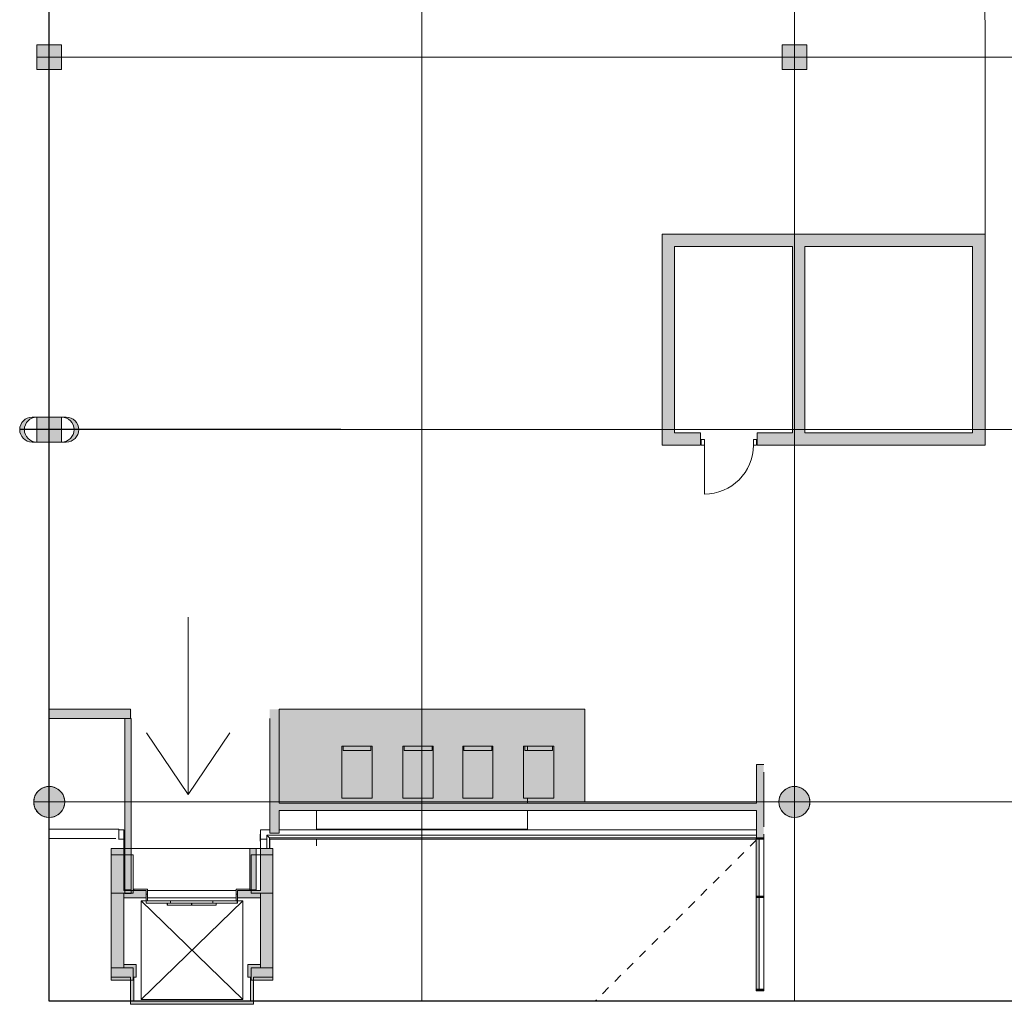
# Model space of a CAD drawing. Header units: millimetres. Extents: x 1110081 to 1268996, y -753649 to 3502.
# Tile 167 of 211: x 1160204 to 1176058, y -702026 to -686161. Entities that reach past the tile are written whole.
import ezdxf

# ---------------------------------------------------------------- set-up
doc = ezdxf.new("R2010")
doc.units = ezdxf.units.MM
doc.linetypes.add('Overhead', pattern=[280, 140, -140])
for name, color, linetype, lineweight in [('A2-DOR', 1, 'Continuous', 9), ('A2-V', 3, 'Continuous', 13), ('A222', 4, 'Continuous', 13), ('A223', 4, 'Continuous', 13), ('A2312', 1, 'Continuous', 5), ('A24', 1, 'Continuous', 13), ('A254', 6, 'Continuous', 5), ('A272', 1, 'Continuous', 9), ('A281-1', 1, 'Continuous', 5), ('A822Custom 1Custom 2Custom 3Floor Plan00_Shared Levels and Grids', 1, 'Continuous', 5), ('A852-OVER', 8, 'Overhead', 5), ('A852-TYNN', 4, 'Continuous', 5), ('A852-UNDER', 5, 'Continuous', 9), ('A856', 6, 'Continuous', 5), ('A862', 4, 'Continuous', 5), ('A882', 5, 'Continuous', 5), ('Existing F_b', 7, 'Continuous', 9)]:
    doc.layers.add(name, color=color, linetype=linetype, lineweight=lineweight)
doc.layers.add('A200-15 - Retail', color=7, linetype='Continuous', true_color=0x789dda)

# ---------------------------------------------------------------- blocks, each defined once
blk = doc.blocks.new('NSW Søyle - Betong rund - ø500 mm-263781-H02-Nivå F-3_5 m_1_ Ny Plan 2 PV200')
at = {"layer": 'A852-UNDER'}
for start, end in [(0, 180), (180, 0)]:
    blk.add_arc((0, 0), 250, start, end, dxfattribs=at)
blk = doc.blocks.new('NSW Søyle - Betong rektangulær - 400 x 400 mm-263782-H02-Nivå F-3_5 m_1_ Ny Plan 2 PV200')
at = {"layer": 'A852-UNDER'}
for p, q in [((-100, 100), (300, 100)), ((-100, -300), (-100, 100)), ((300, 100), (300, -300)), ((300, -300), (-100, -300))]:
    blk.add_line(p, q, dxfattribs=at)
blk = doc.blocks.new('NSW Søyle - Betong rund - ø500 mm-12672738-H02-Nivå F-3_5 m_1_ Ny Plan 2 PV200')
at = {"layer": 'A852-UNDER'}
for start, end in [(360, 180), (180, 360)]:
    blk.add_arc((0, 0), 250, start, end, dxfattribs=at)
blk = doc.blocks.new('NSW Søyle - Betong rektangulær - 400 x 400 mm-12672739-H02-Nivå F-3_5 m_1_ Ny Plan 2 PV200')
at = {"layer": 'A852-UNDER'}
for p, q in [((300, 100), (-100, 100)), ((-100, 100), (-100, -300)), ((300, -300), (300, 100)), ((-100, -300), (300, -300))]:
    blk.add_line(p, q, dxfattribs=at)
blk = doc.blocks.new('Railing - Railing-867513-H02-Nivå F-3_5 m_1_ Ny Plan 2 PV200')
at = {"layer": 'A281-1'}
for p, q in [((1164184, -699301), (1164184, -699516)), ((1172066, -699301), (1164184, -699301)), ((1164224, -699516), (1164224, -699341)), ((1164224, -699341), (1172063, -699341))]:
    blk.add_line(p, q, dxfattribs=at)
blk.add_open_spline([(1164224, -699341), (1164224, -699341), (1164223, -699341), (1164222, -699340), (1164221, -699339), (1164220, -699338), (1164219, -699336), (1164217, -699335), (1164216, -699334), (1164214, -699332), (1164212, -699330), (1164211, -699329), (1164210, -699328), (1164209, -699327), (1164208, -699325), (1164206, -699324), (1164205, -699323), (1164204, -699321), (1164202, -699320), (1164201, -699319), (1164200, -699317), (1164198, -699316), (1164197, -699315), (1164196, -699314), (1164195, -699313), (1164194, -699311), (1164192, -699310), (1164191, -699309), (1164190, -699308), (1164189, -699306), (1164187, -699305), (1164186, -699304), (1164185, -699303), (1164184, -699302), (1164184, -699301), (1164184, -699301)], degree=3, knots=[0, 0, 0, 0, 0.083333, 0.125, 0.166667, 0.208333, 0.229167, 0.25, 0.291667, 0.333333, 0.354167, 0.375, 0.395833, 0.416667, 0.4375, 0.458333, 0.479167, 0.5, 0.520833, 0.541667, 0.5625, 0.583333, 0.604167, 0.625, 0.645833, 0.666667, 0.6875, 0.708333, 0.75, 0.770833, 0.791667, 0.833333, 0.875, 0.916667, 1, 1, 1, 1], dxfattribs=at)
blk = doc.blocks.new('System Panel - Flesland int curt wall solid-11814638-H02-Nivå F-3_5 m_1_ Ny Plan 2 PV200')
at = {"layer": 'A2312'}
blk.add_hatch(color=256, dxfattribs=at).paths.add_polyline_path([(458, -13), (-458, -13), (-458, -63), (458, -63)])
for p, q in [((458, -13), (-458, -13)), ((-458, -13), (-458, -63)), ((-458, -63), (458, -63)), ((458, -63), (458, -13))]:
    blk.add_line(p, q, dxfattribs=at)
blk = doc.blocks.new('System Panel - Flesland int curt wall solid-544944-H02-Nivå F-3_5 m_1_ Ny Plan 2 PV200')
at = {"layer": 'A2312'}
blk.add_hatch(color=256, dxfattribs=at).paths.add_polyline_path([(737, -12), (-738, -12), (-738, -62), (737, -62)])
for p, q in [((737, -12), (-738, -12)), ((-738, -12), (-738, -62)), ((-738, -62), (737, -62)), ((737, -62), (737, -12))]:
    blk.add_line(p, q, dxfattribs=at)
blk = doc.blocks.new('Rectangular Mullion - Flesland Int 25x125-544949-H02-Nivå F-3_5 m_1_ Ny Plan 2 PV200')
at = {"layer": 'A2312'}
blk.add_hatch(color=256, dxfattribs=at).paths.add_polyline_path([(-25, -63), (0, -63), (0, 62), (-25, 62), (-25, -4)])
for p, q in [((0, 62), (-25, 62)), ((-25, 62), (-25, -63)), ((0, -63), (0, 62)), ((-25, -63), (0, -63))]:
    blk.add_line(p, q, dxfattribs=at)
blk = doc.blocks.new('Rectangular Mullion - Flesland Int 25x125-11814635-H02-Nivå F-3_5 m_1_ Ny Plan 2 PV200')
at = {"layer": 'A2312'}
blk.add_line((1172188, -699366), (1172188, -700281), dxfattribs=at)
blk = doc.blocks.new('Rectangular Mullion - Flesland Int 25x125-532050-H02-Nivå F-3_5 m_1_ Ny Plan 2 PV200')
at = {"layer": 'A2312'}
blk.add_line((1172188, -700306), (1172188, -701781), dxfattribs=at)
blk = doc.blocks.new('Rectangular Mullion - Flesland Int 25x125-544918-H02-Nivå F-3_5 m_1_ Ny Plan 2 PV200')
at = {"layer": 'A2312'}
blk.add_hatch(color=256, dxfattribs=at).paths.add_polyline_path([(13, -63), (-13, -63), (-13, 62), (13, 62)])
for p, q in [((-13, 62), (13, 62)), ((-13, -63), (-13, 62)), ((13, 62), (13, -63)), ((13, -63), (-13, -63))]:
    blk.add_line(p, q, dxfattribs=at)
blk = doc.blocks.new('A279 - minibank_836x1500x486 - A279 - minibank-11598458-H02-Nivå F-3_5 m_1_ Ny Plan 2 PV200')
at = {"layer": 'A272'}
for p, q in [((-244, -310.5), (-244, 525.5)), ((-244, 525.5), (244, 525.5)), ((244, 525.5), (-244, 525.5)), ((-244, 525.5), (-244, -310.5)), ((-244, -310.5), (-244, 525.5)), ((-244, 525.5), (244, 525.5)), ((244, 525.5), (244, -310.5)), ((244, -310.5), (244, 525.5)), ((244, 525.5), (244, -310.5)), ((244, -310.5), (-244, -310.5)), ((-244, -310.5), (244, -310.5)), ((-224, -310.5), (-244, -310.5)), ((-224, -242.5), (224, -242.5)), ((-224, -310.5), (-224, -242.5)), ((224, -242.5), (-224, -242.5)), ((-224, -242.5), (-224, -310.5)), ((224, -310.5), (-224, -310.5)), ((224, -310.5), (-224, -310.5)), ((-224, -310.5), (224, -310.5)), ((224, -242.5), (224, -310.5)), ((224, -310.5), (224, -242.5)), ((244, -310.5), (224, -310.5))]:
    blk.add_line(p, q, dxfattribs=at)
blk = doc.blocks.new('Columns T13 - Columns T2-11666038-H02-Nivå F-3_5 m_1_ Ny Plan 2 PV200')
at = {"layer": 'A222'}
h = blk.add_hatch(color=256, dxfattribs=at)
h.paths.add_polyline_path([(1184479, -697966), (1184431, -697960), (1184386, -697943), (1184346, -697916), (1184311, -697873), (1184292, -697837), (1184280, -697790), (1184280, -697742), (1184292, -697695), (1184314, -697652), (1184346, -697616), (1184386, -697589), (1184431, -697572), (1184465, -697566), (1184386, -697568), (1184356, -697572), (1184311, -697589), (1184271, -697616), (1184239, -697652), (1184217, -697695), (1184205, -697742), (1184205, -697790), (1184217, -697837), (1184239, -697879), (1184271, -697916), (1184314, -697944), (1184356, -697960), (1184404, -697966), (1184465, -697966)])
h.paths.add_polyline_path([(1184926, -697966), (1184972, -697964), (1185001, -697960), (1185047, -697943), (1185086, -697916), (1185118, -697879), (1185141, -697837), (1185152, -697790), (1185152, -697742), (1185141, -697695), (1185118, -697652), (1185086, -697616), (1185043, -697588), (1185001, -697572), (1184954, -697566), (1184879, -697566), (1184926, -697572), (1184972, -697589), (1185011, -697616), (1185047, -697659), (1185066, -697695), (1185077, -697742), (1185077, -697790), (1185066, -697837), (1185043, -697879), (1185011, -697916), (1184972, -697943), (1184926, -697960), (1184879, -697966)])
for p, q in [((1184479, -697566), (1184404, -697566)), ((1184954, -697566), (1184879, -697566)), ((1184404, -697966), (1184479, -697966)), ((1184879, -697966), (1184954, -697966))]:
    blk.add_line(p, q, dxfattribs=at)
for centre, start, end in [((1184404, -697766), 90, 270), ((1184479, -697766), 90, 270), ((1184879, -697766), 270, 90), ((1184954, -697766), 270, 90)]:
    blk.add_arc(centre, 200, start, end, dxfattribs=at)
blk = doc.blocks.new('NSW Innvendig slagdør_ enkel - 9M x 21M-V187-H02-Nivå F-3_5 m_1_ Ny Plan 2 PV200')
at = {"layer": 'A2-DOR'}
for p, q in [((-270, -7), (-320, -7)), ((-320, -7), (-320, -100)), ((-320, -100), (-270, -100)), ((-270, -100), (-270, -7)), ((-270, -100), (-270, -890)), ((570, -7), (520, -7)), ((520, -7), (520, -100)), ((520, -100), (570, -100)), ((570, -100), (570, -7))]:
    blk.add_line(p, q, dxfattribs=at)
blk.add_arc((-270, -100), 790, 270, 360, dxfattribs=at)
blk = doc.blocks.new('ID Heisdør - A234 ID-H 15x20-12812567-H02-Nivå F-3_5 m_1_ Ny Plan 2 PV200')
at = {"layer": 'A2-DOR'}
for p, q in [((-715, 80), (-935, 80)), ((-935, 80), (-935, 60)), ((-735, 0), (-715, 0)), ((-715, 0), (-735, 0)), ((-715, 0), (-715, 80)), ((-715, -110), (-715, 0)), ((715, 80), (715, 0)), ((935, 80), (715, 80)), ((715, 0), (735, 0)), ((735, 0), (715, 0)), ((715, 0), (715, -110)), ((935, 60), (935, 80)), ((-735, -60), (-735, -110)), ((-343, -110), (-735, -110)), ((-735, -110), (-735, -145)), ((-735, -110), (-715, -110)), ((-735, -145), (-343, -145)), ((-1, -145), (-393, -145)), ((-393, -145), (-393, -180)), ((-343, -145), (-343, -110)), ((-1, -180), (-1, -145)), ((392, -145), (1, -145)), ((1, -145), (1, -180)), ((735, -110), (342, -110)), ((342, -110), (342, -145)), ((342, -145), (735, -145)), ((392, -180), (392, -145)), ((715, -110), (735, -110)), ((735, -110), (735, -60)), ((735, -145), (735, -110)), ((-393, -180), (-1, -180)), ((1, -180), (392, -180))]:
    blk.add_line(p, q, dxfattribs=at)
blk = doc.blocks.new('br001-h02-a-200-2-0001_Z02_dwg_Railing - Railing-867513-H02-Nivå F-3_5m-1920952-MA-20-0001 GA Level 02 -Rearrange - option 3D')
at = {"layer": 'A281-1', "color": 7, "flags": 128}
for points in [[(1172066, -699301), (1164184, -699301), (1164184, -699516)], [(1164224, -699516), (1164224, -699341), (1172063, -699341)]]:
    blk.add_lwpolyline(points, dxfattribs=at)
at = {"layer": 'A281-1', "color": 7}
blk.add_open_spline([(1164224, -699341), (1164224, -699341), (1164223, -699341), (1164222, -699340), (1164221, -699339), (1164220, -699338), (1164219, -699336), (1164217, -699335), (1164216, -699334), (1164214, -699332), (1164212, -699330), (1164211, -699329), (1164210, -699328), (1164209, -699327), (1164208, -699325), (1164206, -699324), (1164205, -699323), (1164204, -699321), (1164202, -699320), (1164201, -699319), (1164200, -699317), (1164198, -699316), (1164197, -699315), (1164196, -699314), (1164195, -699313), (1164194, -699311), (1164192, -699310), (1164191, -699309), (1164190, -699308), (1164189, -699306), (1164187, -699305), (1164186, -699304), (1164185, -699303), (1164184, -699302), (1164184, -699301), (1164184, -699301)], degree=3, knots=[0, 0, 0, 0, 0.083333, 0.125, 0.166667, 0.208333, 0.229167, 0.25, 0.291667, 0.333333, 0.354167, 0.375, 0.395833, 0.416667, 0.4375, 0.458333, 0.479167, 0.5, 0.520833, 0.541667, 0.5625, 0.583333, 0.604167, 0.625, 0.645833, 0.666667, 0.6875, 0.708333, 0.75, 0.770833, 0.791667, 0.833333, 0.875, 0.916667, 1, 1, 1, 1], dxfattribs=at)
blk = doc.blocks.new('br001-h02-a-200-2-0001_Z02_dwg_System Panel - Flesland int curt wall solid-11814638-H02-Nivå F-3_5m-1920953-MA-20-0001 GA Level 02 -Rearrange - option 3D')
at = {"layer": 'A2312'}
blk.add_hatch(color=7, dxfattribs=at).paths.add_polyline_path([(458, -63), (458, -13), (-458, -13), (-458, -63), (7, -63)])
at = {"layer": 'A2312', "color": 7, "flags": 128}
blk.add_lwpolyline([(-458, -63), (458, -63), (458, -13), (-458, -13)], close=True, dxfattribs=at)
blk = doc.blocks.new('br001-h02-a-200-2-0001_Z02_dwg_System Panel - Flesland int curt wall solid-544944-H02-Nivå F-3_5m-1920954-MA-20-0001 GA Level 02 -Rearrange - option 3D')
at = {"layer": 'A2312'}
blk.add_hatch(color=7, dxfattribs=at).paths.add_polyline_path([(737, -12), (-738, -12), (-738, -62), (737, -62)])
at = {"layer": 'A2312', "color": 7, "flags": 128}
blk.add_lwpolyline([(-738, -62), (737, -62), (737, -12), (-738, -12)], close=True, dxfattribs=at)
blk = doc.blocks.new('br001-h02-a-200-2-0001_Z02_dwg_Rectangular Mullion - Flesland Int 25x125-544949-H02-Nivå F-3_5m-1920958-MA-20-0001 GA Level 02 -Rearrange - option 3D')
at = {"layer": 'A2312'}
blk.add_hatch(color=7, dxfattribs=at).paths.add_polyline_path([(-25, -57), (0, -57), (0, 62), (-25, 62), (-25, 12)])
at = {"layer": 'A2312', "color": 7, "flags": 128}
blk.add_lwpolyline([(0, 62), (-25, 62), (-25, -63), (0, -63)], close=True, dxfattribs=at)
blk = doc.blocks.new('br001-h02-a-200-2-0001_Z02_dwg_Rectangular Mullion - Flesland Int 25x125-11814635-H02-Nivå F-3_5m-1920959-MA-20-0001 GA Level 02 -Rearrange - option 3D')
at = {"layer": 'A2312', "color": 7}
blk.add_line((1172188, -699366), (1172188, -700281), dxfattribs=at)
blk = doc.blocks.new('br001-h02-a-200-2-0001_Z02_dwg_Rectangular Mullion - Flesland Int 25x125-532050-H02-Nivå F-3_5m-1920960-MA-20-0001 GA Level 02 -Rearrange - option 3D')
at = {"layer": 'A2312', "color": 7}
blk.add_line((1172188, -700306), (1172188, -701781), dxfattribs=at)
blk = doc.blocks.new('br001-h02-a-200-2-0001_Z02_dwg_Rectangular Mullion - Flesland Int 25x125-544918-H02-Nivå F-3_5m-1920967-MA-20-0001 GA Level 02 -Rearrange - option 3D')
at = {"layer": 'A2312'}
blk.add_hatch(color=7, dxfattribs=at).paths.add_polyline_path([(12, -57), (-13, -57), (-13, 62), (12, 62), (12, 12)])
at = {"layer": 'A2312', "color": 7, "flags": 128}
blk.add_lwpolyline([(-13, 62), (12, 62), (12, -63), (-13, -63)], close=True, dxfattribs=at)
blk = doc.blocks.new('br001-h02-a-200-2-0001_Z02_dwg_A279 - minibank_836x1500x486 - A279 - minibank-11598458-H02-Nivå F-3_5m-1921355-MA-20-0001 GA Level 02 -Rearrange - option 3D')
at = {"layer": 'A272', "color": 7, "flags": 128}
for points in [[(244, 525.5), (244, -310.5), (-244, -310.5), (-244, 525.5)], [(224, -310.5), (-224, -310.5), (224, -310.5), (-224, -310.5), (-244, -310.5), (244, -310.5), (244, 525.5), (-244, 525.5), (-244, -310.5), (-244, 525.5), (244, 525.5), (244, -310.5)], [(224, -242.5), (-224, -242.5), (-224, -310.5), (-224, -242.5), (224, -242.5), (224, -310.5)]]:
    blk.add_lwpolyline(points, close=True, dxfattribs=at)
blk = doc.blocks.new('br001-h02-a-200-2-0001_Z02_dwg_Columns T13 - Columns T2-11666038-H02-Nivå F-3_5m-1921439-MA-20-0001 GA Level 02 -Rearrange - option 3D')
at = {"layer": 'A222'}
h = blk.add_hatch(color=7, dxfattribs=at)
h.paths.add_polyline_path([(1184954, -697966), (1185001, -697960), (1185047, -697943), (1185087, -697915), (1185118, -697879), (1185141, -697837), (1185152, -697790), (1185152, -697766), (1185077, -697766), (1185077, -697790), (1185066, -697837), (1185043, -697879), (1185011, -697916), (1184972, -697943), (1184926, -697960), (1184879, -697966), (1184926, -697966)])
h.paths.add_polyline_path([(1184479, -697966), (1184431, -697960), (1184386, -697943), (1184346, -697916), (1184311, -697873), (1184292, -697837), (1184280, -697790), (1184280, -697742), (1184292, -697695), (1184314, -697652), (1184346, -697616), (1184386, -697589), (1184431, -697572), (1184479, -697566), (1184386, -697568), (1184356, -697572), (1184304, -697593), (1184271, -697616), (1184239, -697652), (1184217, -697695), (1184205, -697742), (1184205, -697790), (1184217, -697837), (1184239, -697879), (1184271, -697916), (1184314, -697944), (1184356, -697960), (1184404, -697966), (1184478, -697966)])
at = {"layer": 'A222', "color": 7}
for p, q in [((1184479, -697566), (1184404, -697566)), ((1184954, -697566), (1184879, -697566)), ((1184404, -697966), (1184479, -697966)), ((1184879, -697966), (1184954, -697966))]:
    blk.add_line(p, q, dxfattribs=at)
for centre, start, end in [((1184404, -697766), 90, 270), ((1184479, -697766), 90, 270), ((1184879, -697766), 270, 90), ((1184954, -697766), 270, 90)]:
    blk.add_arc(centre, 200, start, end, dxfattribs=at)
blk = doc.blocks.new('br001-h02-a-200-2-0001_Z02_dwg_ID Heisdør - A234 ID-H 15x20-12812567-H02-Nivå F-3_5m-1921833-MA-20-0001 GA Level 02 -Rearrange - option 3D')
at = {"layer": 'A2-DOR', "color": 7, "flags": 128}
for points in [[(-735, -60), (-735, -110), (-715, -110), (-715, 0), (-735, 0), (-715, 0), (-715, 80), (-935, 80), (-935, 60)], [(935, 60), (935, 80), (715, 80), (715, 0), (735, 0), (715, 0), (715, -110), (735, -110), (735, -60)]]:
    blk.add_lwpolyline(points, dxfattribs=at)
for points in [[(-343, -110), (-735, -110), (-735, -145), (-343, -145)], [(-1, -180), (-1, -145), (-393, -145), (-393, -180)], [(1, -180), (392, -180), (392, -145), (1, -145)], [(342, -145), (735, -145), (735, -110), (342, -110)]]:
    blk.add_lwpolyline(points, close=True, dxfattribs=at)

msp = doc.modelspace()

# ---------------------------------------------------------------- hatches: boundary and pattern name
at = {"layer": 'A2-V'}
for points in [[(1164279, -701436), (1164279, -701436), (1164279, -701386), (1164079, -701386), (1164079, -701436)], [(1161679, -701636), (1162029, -701636), (1162029, -701586), (1161679, -701586)], [(1163929, -701636), (1164279, -701636), (1164279, -701586), (1163929, -701586)]]:
    msp.add_hatch(color=7, dxfattribs=at).paths.add_polyline_path(points)
at = {"layer": 'A200-15 - Retail'}
msp.add_hatch(color=256, dxfattribs=at).paths.add_polyline_path([(1164381, -697271), (1169305, -697271), (1169305, -698766), (1164381, -698766)])
at = {"layer": 'A222'}
for points in [[(1160479, -686966), (1160879, -686966), (1160879, -686566), (1160479, -686566)], [(1172479, -686966), (1172879, -686966), (1172879, -686566), (1172479, -686566), (1172479, -686766)], [(1160479, -692966), (1160879, -692966), (1160879, -692766), (1160879, -692566), (1160679, -692566), (1160479, -692566), (1160479, -692593)], [(1160679, -699016), (1160718, -699013), (1160756, -699003), (1160797, -698986), (1160826, -698968), (1160855, -698942), (1160881, -698913), (1160901, -698879), (1160916, -698843), (1160926, -698805), (1160929, -698766), (1160925, -698725), (1160916, -698688), (1160901, -698652), (1160881, -698619), (1160855, -698589), (1160826, -698563), (1160792, -698543), (1160756, -698528), (1160718, -698519), (1160679, -698516), (1160640, -698519), (1160601, -698528), (1160565, -698543), (1160532, -698563), (1160502, -698589), (1160476, -698619), (1160456, -698652), (1160441, -698688), (1160432, -698727), (1160429, -698766), (1160432, -698805), (1160441, -698843), (1160456, -698879), (1160476, -698913), (1160502, -698942), (1160532, -698968), (1160565, -698988), (1160601, -699003), (1160640, -699013)]]:
    msp.add_hatch(color=7, dxfattribs=at).paths.add_polyline_path(points)
at = {"layer": 'A222', "true_color": 0x000000}
h = msp.add_hatch(color=18, dxfattribs=at)
h.dxf.hatch_style = 1
edge = h.paths.add_edge_path()
edge.add_arc((1172679, -698766), 250, 0, 360)
at = {"layer": 'A24'}
for color, points in [(256, [(1170749, -693016), (1170749, -689616), (1170549, -689616), (1170549, -693016)]), (256, [(1172649, -689816), (1175749, -689816), (1175749, -689616), (1170749, -689616), (1170749, -689816)]), (256, [(1172849, -692816), (1172849, -689816), (1172649, -689816), (1172649, -692816)]), (256, [(1175549, -693016), (1175749, -693016), (1175749, -689816), (1175549, -689816), (1175549, -692916)]), (256, [(1160679, -697271), (1160679, -697421), (1161899, -697421), (1161899, -699516), (1161999, -699516), (1161999, -697421), (1161999, -697271)]), (256, [(1164381, -699266), (1164381, -697271), (1164231, -697271), (1164231, -699266)]), (256, [(1172066, -699341), (1172186, -699341), (1172186, -698163), (1172066, -698163), (1172066, -699286)]), (256, [(1171622, -698903), (1172066, -698903), (1172066, -698783), (1164381, -698783), (1164381, -698903), (1169594, -698903)]), (7, [(1172182, -699341), (1172182, -698783), (1172066, -698783), (1172066, -698903), (1172063, -698903), (1172066, -699341)]), (256, [(1161879, -701386), (1161879, -699516), (1161679, -699516), (1161679, -701386)]), (7, [(1161679, -701386), (1161879, -701386), (1161879, -699516), (1161679, -699516), (1161679, -701386)]), (256, [(1161899, -700179), (1161999, -700179), (1161999, -699516), (1161899, -699516), (1161899, -700126)]), (256, [(1164011, -700179), (1164011, -699516), (1163911, -699516), (1163911, -700179)]), (256, [(1164079, -701386), (1164279, -701386), (1164279, -699516), (1164079, -699516), (1164079, -701015)]), (7, [(1164079, -701386), (1164279, -701386), (1164279, -699516), (1164079, -699516), (1164079, -700551)]), (256, [(1162079, -701586), (1162079, -701386), (1161679, -701386), (1161679, -701586), (1162039, -701586)]), (7, [(1161879, -701586), (1162079, -701586), (1162079, -701386), (1161879, -701386), (1161879, -701436), (1161679, -701436), (1161679, -701586), (1161879, -701586)]), (256, [(1163879, -701586), (1164279, -701586), (1164279, -701386), (1163879, -701386)]), (7, [(1163879, -701586), (1164279, -701586), (1164279, -701436), (1164079, -701436), (1164079, -701386), (1163879, -701386), (1163879, -701436)]), (256, [(1162039, -702026), (1162039, -701586), (1161989, -701586), (1161989, -702026)]), (7, [(1162012, -702026), (1162039, -702026), (1162039, -701586), (1162029, -701586), (1162029, -701636), (1161989, -701636), (1161989, -702026)]), (256, [(1163969, -701976), (1163969, -701586), (1163919, -701586), (1163919, -701976)]), (7, [(1163969, -701976), (1163969, -701636), (1163929, -701636), (1163929, -701586), (1163919, -701586), (1163919, -701976), (1163929, -701976)]), (256, [(1162039, -702026), (1163969, -702026), (1163969, -701976), (1162039, -701976)]), (7, [(1163919, -702026), (1163969, -702026), (1163969, -701976), (1162039, -701976), (1162039, -702026)])]:
    msp.add_hatch(color=color, dxfattribs=at).paths.add_polyline_path(points)
h = msp.add_hatch(color=256, dxfattribs=at)
h.paths.add_polyline_path([(1172079, -693016), (1175549, -693016), (1175549, -692816), (1172079, -692816), (1172079, -692916)])
h.paths.add_polyline_path([(1171169, -693016), (1171169, -692816), (1170749, -692816), (1170749, -693016)])
h = msp.add_hatch(color=256, dxfattribs=at)
h.paths.add_polyline_path([(1164079, -700311), (1164079, -700191), (1163709, -700191), (1163709, -700311), (1164015, -700311)])
h.paths.add_polyline_path([(1161879, -700311), (1162239, -700311), (1162239, -700191), (1161879, -700191)])
h = msp.add_hatch(color=7, dxfattribs=at)
h.paths.add_polyline_path([(1164079, -700311), (1164079, -700236), (1164011, -700236), (1164011, -700241), (1163911, -700241), (1163911, -700191), (1163709, -700191), (1163709, -700311), (1164011, -700311)])
h.paths.add_polyline_path([(1162239, -700311), (1162239, -700191), (1162029, -700191), (1162029, -700236), (1161999, -700236), (1161999, -700241), (1161899, -700241), (1161899, -700236), (1161879, -700236), (1161879, -700311), (1162079, -700311)])

# ---------------------------------------------------------------- linework, layer by layer
for p, q in [((1160679, -701976), (1160679, -660366)), ((1211966, -701976), (1160679, -701976))]:
    msp.add_line(p, q)
at = {"layer": 'A2-V', "color": 7, "flags": 128}
for points in [[(1161679, -699616), (1162029, -699616), (1162029, -700236), (1161679, -700236), (1161679, -701436), (1161879, -701436), (1161879, -700236), (1161679, -700236), (1161679, -699616)], [(1163929, -699616), (1163929, -700236), (1164279, -700236), (1164279, -699616), (1163929, -699616)], [(1164079, -700236), (1164079, -701436), (1164279, -701436), (1164279, -700236), (1164079, -700236)], [(1161679, -701636), (1162029, -701636), (1162029, -701436), (1161679, -701436), (1161679, -701636)], [(1164279, -701436), (1163929, -701436), (1163929, -701636), (1164279, -701636), (1164279, -701436)]]:
    msp.add_lwpolyline(points, dxfattribs=at)
at = {"layer": 'A222', "color": 7, "flags": 128}
for points in [[(1160879, -686966), (1160879, -686566), (1160479, -686566), (1160479, -686966), (1160879, -686966)], [(1172879, -686566), (1172479, -686566), (1172479, -686966), (1172879, -686966)], [(1160479, -692566), (1160479, -692966), (1160879, -692966), (1160879, -692566)]]:
    msp.add_lwpolyline(points, dxfattribs=at)
for points in [[(1160429, -698766), (1160432, -698805), (1160441, -698843), (1160456, -698879), (1160476, -698913), (1160502, -698942), (1160532, -698968), (1160565, -698988), (1160601, -699003), (1160640, -699013), (1160679, -699016), (1160718, -699013), (1160756, -699003), (1160792, -698988), (1160826, -698968), (1160855, -698942), (1160881, -698913), (1160901, -698879), (1160916, -698843), (1160926, -698805), (1160929, -698766), (1160926, -698727), (1160916, -698688), (1160901, -698652), (1160881, -698619), (1160855, -698589), (1160826, -698563), (1160792, -698543), (1160756, -698528), (1160718, -698519), (1160679, -698516), (1160640, -698519), (1160601, -698528), (1160565, -698543), (1160532, -698563), (1160502, -698589), (1160476, -698619), (1160456, -698652), (1160441, -698688), (1160432, -698727)], [(1172929, -698766), (1172926, -698727), (1172916, -698688), (1172901, -698652), (1172881, -698619), (1172855, -698589), (1172826, -698563), (1172792, -698543), (1172756, -698528), (1172718, -698519), (1172679, -698516), (1172640, -698519), (1172601, -698528), (1172565, -698543), (1172532, -698563), (1172502, -698589), (1172476, -698619), (1172456, -698652), (1172441, -698688), (1172432, -698727), (1172429, -698766), (1172432, -698805), (1172441, -698843), (1172456, -698879), (1172476, -698913), (1172502, -698942), (1172532, -698968), (1172565, -698988), (1172601, -699003), (1172640, -699013), (1172679, -699016), (1172718, -699013), (1172756, -699003), (1172792, -698988), (1172826, -698968), (1172855, -698942), (1172881, -698913), (1172901, -698879), (1172916, -698843), (1172926, -698805)]]:
    msp.add_lwpolyline(points, close=True, dxfattribs=at)
at = {"layer": 'A222'}
msp.add_circle((1172679, -698766), 250, dxfattribs=at)
at = {"layer": 'A223', "color": 7}
msp.add_line((1172066, -699216), (1164381, -699216), dxfattribs=at)
at = {"layer": 'A223', "color": 7, "flags": 128}
for points in [[(1161799, -699216), (1161879, -699216), (1161879, -699366), (1161794, -699366), (1161879, -699366), (1161879, -699516), (1161793, -699516)], [(1164231, -699216), (1164079, -699216), (1164079, -699366), (1164079, -699516), (1164184, -699516)], [(1164079, -699366), (1164184, -699366), (1164079, -699366)], [(1164223, -699516), (1164229, -699516), (1164229, -699366), (1164224, -699366), (1172063, -699366)]]:
    msp.add_lwpolyline(points, dxfattribs=at)
at = {"layer": 'A24'}
for p, q in [((1170549, -689616), (1170549, -693016)), ((1175749, -689616), (1170549, -689616)), ((1175749, -693016), (1175749, -689616)), ((1170749, -692816), (1170749, -689816)), ((1170749, -689816), (1172649, -689816)), ((1172649, -689816), (1172649, -692816)), ((1172849, -689816), (1175549, -689816)), ((1172849, -692816), (1172849, -689816)), ((1175549, -689816), (1175549, -692816)), ((1171169, -692816), (1170749, -692816)), ((1171169, -693016), (1171169, -692816)), ((1172649, -692816), (1172079, -692816)), ((1172079, -692816), (1172079, -693016)), ((1175549, -692816), (1172849, -692816)), ((1170549, -693016), (1171169, -693016)), ((1172079, -693016), (1175749, -693016)), ((1161989, -697271), (1160679, -697271)), ((1161989, -697421), (1161989, -697271)), ((1164381, -698783), (1164381, -697271)), ((1160679, -697421), (1161989, -697421)), ((1164231, -697421), (1164231, -699266)), ((1172186, -698163), (1172066, -698163)), ((1172066, -698163), (1172066, -698783)), ((1172186, -698163), (1172186, -698163)), ((1172186, -699166), (1172186, -698283)), ((1172066, -698783), (1164381, -698783)), ((1164381, -699266), (1164381, -698903)), ((1164381, -698903), (1172066, -698903)), ((1172066, -698903), (1172066, -699341)), ((1160679, -699206), (1161799, -699206)), ((1161799, -699356), (1161799, -699206)), ((1164231, -699266), (1164381, -699266)), ((1172186, -699341), (1172186, -699286)), ((1161754, -699356), (1160679, -699356)), ((1161799, -699356), (1161794, -699356)), ((1172066, -699341), (1172186, -699341)), ((1161879, -699516), (1161679, -699516)), ((1161679, -699516), (1161679, -701586)), ((1161879, -700191), (1161879, -699516)), ((1161999, -699516), (1161899, -699516)), ((1161899, -699516), (1161899, -700179)), ((1161999, -700179), (1161999, -699516)), ((1164011, -699516), (1163911, -699516)), ((1163911, -699516), (1163911, -700179)), ((1164011, -700179), (1164011, -699516)), ((1164279, -699516), (1164079, -699516)), ((1164079, -699516), (1164079, -700191)), ((1164279, -701586), (1164279, -699516)), ((1162239, -700191), (1161879, -700191)), ((1161899, -700179), (1161999, -700179)), ((1162239, -700311), (1162239, -700191)), ((1162259, -700191), (1163689, -700191)), ((1164079, -700191), (1163709, -700191)), ((1163709, -700191), (1163709, -700311)), ((1163911, -700179), (1164011, -700179)), ((1161879, -701386), (1161879, -700311)), ((1161879, -700311), (1162239, -700311)), ((1163689, -700311), (1162259, -700311)), ((1163709, -700311), (1164079, -700311)), ((1164079, -700311), (1164079, -701386)), ((1162079, -701386), (1161879, -701386)), ((1162079, -701586), (1162079, -701386)), ((1164079, -701386), (1163879, -701386)), ((1163879, -701386), (1163879, -701586)), ((1161679, -701586), (1161989, -701586)), ((1161989, -701586), (1161989, -702026)), ((1162039, -701586), (1162079, -701586)), ((1162039, -701976), (1162039, -701586)), ((1163879, -701586), (1163919, -701586)), ((1163919, -701586), (1163919, -701976)), ((1163969, -701586), (1164279, -701586)), ((1163969, -702026), (1163969, -701586)), ((1163919, -701976), (1162039, -701976)), ((1161989, -702026), (1163969, -702026))]:
    msp.add_line(p, q, dxfattribs=at)
at = {"layer": 'A24', "color": 7, "flags": 128}
for points in [[(1160679, -697421), (1161899, -697421), (1161899, -700241), (1161999, -700241), (1161999, -697421), (1161989, -697421), (1161989, -697271), (1160679, -697271)], [(1160679, -699206), (1161799, -699206), (1161799, -699356), (1161794, -699356)]]:
    msp.add_lwpolyline(points, dxfattribs=at)
msp.add_lwpolyline([(1163879, -701586), (1163919, -701586), (1163919, -701976), (1162039, -701976), (1162039, -701586), (1162079, -701586), (1162079, -701386), (1161879, -701386), (1161879, -700311), (1162239, -700311), (1162239, -700191), (1161879, -700191), (1161879, -699516), (1161679, -699516), (1161679, -701586), (1161989, -701586), (1161989, -702026), (1163969, -702026), (1163969, -701586), (1164279, -701586), (1164279, -699516), (1164079, -699516), (1164079, -700191), (1163709, -700191), (1163709, -700311), (1164079, -700311), (1164079, -701386), (1163879, -701386)], close=True, dxfattribs=at)
at = {"layer": 'A254', "color": 7}
for p, q in [((1162029, -700191), (1162039, -700191)), ((1163689, -700191), (1162259, -700191))]:
    msp.add_line(p, q, dxfattribs=at)
at = {"layer": 'A254', "color": 7, "flags": 128}
for points in [[(1168381, -698903), (1168381, -699206), (1164981, -699206), (1164981, -698903)], [(1164079, -699285), (1164076, -699285), (1164079, -699516), (1164011, -699516)], [(1163909, -700191), (1163911, -700191), (1163911, -699516)]]:
    msp.add_lwpolyline(points, dxfattribs=at)
at = {"layer": 'A822Custom 1Custom 2Custom 3Floor Plan00_Shared Levels and Grids'}
for p, q in [((1160679, -660366), (1160679, -701976)), ((1166679, -660366), (1166679, -701976)), ((1172679, -660366), (1172679, -701976)), ((1160479, -686766), (1211966, -686766)), ((1160204, -692766), (1211966, -692766)), ((1160429, -698766), (1211966, -698766))]:
    msp.add_line(p, q, dxfattribs=at)
at = {"layer": 'A852-OVER'}
msp.add_line((1172063, -699381), (1169468, -701976), dxfattribs=at)
msp.add_line((1172063, -699381), (1169468, -701976), dxfattribs=at)
at = {"layer": 'A852-TYNN'}
msp.add_lwpolyline([(1160204, -692753), (1170548, -692766), (1170548, -689616), (1175748, -689616), (1175748, -687895), (1175739, -680980, 0.41387), (1173739, -678982), (1160679, -678982)], format="xyb", dxfattribs=at)
msp.add_lwpolyline([(1164380, -697271), (1169304, -697271), (1169304, -698766), (1164380, -698766)], close=True, dxfattribs=at)
at = {"layer": 'A856'}
for points in [[(1162158, -700356), (1163798, -700356), (1163798, -701946), (1162158, -701946)], [(1162238, -700361), (1162630, -700361), (1162630, -700396), (1162238, -700396)], [(1162580, -700396), (1162972, -700396), (1162972, -700431), (1162580, -700431)], [(1163365, -700396), (1162974, -700396), (1162974, -700431), (1163365, -700431)], [(1163708, -700396), (1163315, -700396), (1163315, -700361), (1163708, -700361)]]:
    msp.add_lwpolyline(points, close=True, dxfattribs=at)
for points in [[(1162158, -700356), (1163798, -701946)], [(1163798, -700356), (1162158, -701946)]]:
    msp.add_lwpolyline(points, dxfattribs=at)
at = {"layer": 'A862', "color": 7}
for p, q in [((1168381, -697936), (1168381, -697868)), ((1168381, -698783), (1168381, -698704)), ((1164981, -699216), (1164981, -698903)), ((1164981, -699470), (1164981, -699366)), ((1161879, -699516), (1161899, -699516)), ((1161999, -699516), (1163911, -699516)), ((1164011, -699516), (1164079, -699516))]:
    msp.add_line(p, q, dxfattribs=at)
at = {"layer": 'A882'}
for p, q in [((1162917, -695790), (1162917, -698646)), ((1162917, -698646), (1162246, -697651)), ((1162917, -698646), (1163588, -697651)), ((1162159, -700356), (1162159, -701946)), ((1162159, -700356), (1162239, -700356)), ((1163799, -700356), (1162159, -701946)), ((1162159, -700356), (1163799, -701946)), ((1162159, -700356), (1162159, -701946)), ((1162159, -700356), (1162239, -700356)), ((1163799, -700356), (1162159, -701946)), ((1162159, -700356), (1163799, -701946)), ((1162259, -700356), (1163689, -700356)), ((1162259, -700356), (1163689, -700356)), ((1163709, -700356), (1163799, -700356)), ((1163709, -700356), (1163799, -700356)), ((1163799, -701946), (1163799, -700356)), ((1163799, -701946), (1163799, -700356)), ((1162159, -701946), (1163799, -701946)), ((1162159, -701946), (1163799, -701946))]:
    msp.add_line(p, q, dxfattribs=at)
at = {"layer": 'A882', "color": 7, "flags": 128}
for points in [[(1163799, -701946), (1162159, -700356), (1162239, -700356), (1162159, -700356), (1162159, -701946), (1163799, -701946), (1162159, -700356), (1162159, -701946)], [(1162159, -701946), (1163799, -700356), (1163709, -700356), (1163799, -700356), (1163799, -701946), (1163799, -700356)], [(1163689, -700356), (1162259, -700356)]]:
    msp.add_lwpolyline(points, close=True, dxfattribs=at)
at = {"layer": 'Existing F_b'}
for p, q in [((1172879, -686966), (1172879, -686566)), ((1160879, -692566), (1160479, -692566)), ((1160879, -692766), (1161077, -692766)), ((1161077, -692766), (1160879, -692766)), ((1161077, -692766), (1160879, -692766))]:
    msp.add_line(p, q, dxfattribs=at)

# ---------------------------------------------------------------- block references
for name, p in [('br001-h02-a-200-2-0001_Z02_dwg_Columns T13 - Columns T2-11666038-H02-Nivå F-3_5m-1921439-MA-20-0001 GA Level 02 -Rearrange - option 3D', (-24000, 5000)), ('br001-h02-a-200-2-0001_Z02_dwg_Railing - Railing-867513-H02-Nivå F-3_5m-1920952-MA-20-0001 GA Level 02 -Rearrange - option 3D', (0, 0)), ('br001-h02-a-200-2-0001_Z02_dwg_Rectangular Mullion - Flesland Int 25x125-11814635-H02-Nivå F-3_5m-1920959-MA-20-0001 GA Level 02 -Rearrange - option 3D', (0, 0)), ('br001-h02-a-200-2-0001_Z02_dwg_ID Heisdør - A234 ID-H 15x20-12812567-H02-Nivå F-3_5m-1921833-MA-20-0001 GA Level 02 -Rearrange - option 3D', (1162974, -700251)), ('br001-h02-a-200-2-0001_Z02_dwg_Rectangular Mullion - Flesland Int 25x125-532050-H02-Nivå F-3_5m-1920960-MA-20-0001 GA Level 02 -Rearrange - option 3D', (0, 0))]:
    msp.add_blockref(name, p)
for name, p, rotation in [('br001-h02-a-200-2-0001_Z02_dwg_A279 - minibank_836x1500x486 - A279 - minibank-11598458-H02-Nivå F-3_5m-1921355-MA-20-0001 GA Level 02 -Rearrange - option 3D', (1165636, -698178), 180), ('br001-h02-a-200-2-0001_Z02_dwg_A279 - minibank_836x1500x486 - A279 - minibank-11598458-H02-Nivå F-3_5m-1921355-MA-20-0001 GA Level 02 -Rearrange - option 3D', (1166619, -698178), 180), ('br001-h02-a-200-2-0001_Z02_dwg_A279 - minibank_836x1500x486 - A279 - minibank-11598458-H02-Nivå F-3_5m-1921355-MA-20-0001 GA Level 02 -Rearrange - option 3D', (1167581, -698178), 180), ('br001-h02-a-200-2-0001_Z02_dwg_A279 - minibank_836x1500x486 - A279 - minibank-11598458-H02-Nivå F-3_5m-1921355-MA-20-0001 GA Level 02 -Rearrange - option 3D', (1168561, -698178), 180), ('br001-h02-a-200-2-0001_Z02_dwg_Rectangular Mullion - Flesland Int 25x125-544949-H02-Nivå F-3_5m-1920958-MA-20-0001 GA Level 02 -Rearrange - option 3D', (1172125, -699341), 90), ('br001-h02-a-200-2-0001_Z02_dwg_System Panel - Flesland int curt wall solid-11814638-H02-Nivå F-3_5m-1920953-MA-20-0001 GA Level 02 -Rearrange - option 3D', (1172125, -699824), 270), ('br001-h02-a-200-2-0001_Z02_dwg_System Panel - Flesland int curt wall solid-544944-H02-Nivå F-3_5m-1920954-MA-20-0001 GA Level 02 -Rearrange - option 3D', (1172125, -701044), 270)]:
    msp.add_blockref(name, p, dxfattribs=dict(rotation=rotation))
at = {"extrusion": (0, 0, -1), "rotation": 270}
for p in [(-1172125, -700294), (-1172125, -701794)]:
    msp.add_blockref('br001-h02-a-200-2-0001_Z02_dwg_Rectangular Mullion - Flesland Int 25x125-544918-H02-Nivå F-3_5m-1920967-MA-20-0001 GA Level 02 -Rearrange - option 3D', p, dxfattribs=at)
at = {"layer": 'A2-DOR'}
msp.add_blockref('NSW Innvendig slagdør_ enkel - 9M x 21M-V187-H02-Nivå F-3_5 m_1_ Ny Plan 2 PV200', (1171499, -692916), dxfattribs=at)
at = {"layer": 'A222'}
msp.add_blockref('Columns T13 - Columns T2-11666038-H02-Nivå F-3_5 m_1_ Ny Plan 2 PV200', (-24000, 5000), dxfattribs=at)
at = {"layer": 'A2312'}
for name, p, rotation in [('Rectangular Mullion - Flesland Int 25x125-544949-H02-Nivå F-3_5 m_1_ Ny Plan 2 PV200', (1172125, -699341), 90.00000000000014), ('System Panel - Flesland int curt wall solid-11814638-H02-Nivå F-3_5 m_1_ Ny Plan 2 PV200', (1172125, -699824), 270.0000000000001), ('System Panel - Flesland int curt wall solid-544944-H02-Nivå F-3_5 m_1_ Ny Plan 2 PV200', (1172125, -701044), 270.0000000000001)]:
    msp.add_blockref(name, p, dxfattribs=dict(at, rotation=rotation))
for name in ['Rectangular Mullion - Flesland Int 25x125-11814635-H02-Nivå F-3_5 m_1_ Ny Plan 2 PV200', 'Rectangular Mullion - Flesland Int 25x125-532050-H02-Nivå F-3_5 m_1_ Ny Plan 2 PV200']:
    msp.add_blockref(name, (0, 0), dxfattribs=at)
at = {"layer": 'A2312', "extrusion": (0, 0, -1), "rotation": 269.9999999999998}
for p in [(-1172125, -700294), (-1172125, -701794)]:
    msp.add_blockref('Rectangular Mullion - Flesland Int 25x125-544918-H02-Nivå F-3_5 m_1_ Ny Plan 2 PV200', p, dxfattribs=at)
at = {"layer": 'A272', "rotation": 180}
for p in [(1165636, -698178), (1166619, -698178), (1167581, -698178), (1168561, -698178)]:
    msp.add_blockref('A279 - minibank_836x1500x486 - A279 - minibank-11598458-H02-Nivå F-3_5 m_1_ Ny Plan 2 PV200', p, dxfattribs=at)
at = {"layer": 'A281-1'}
msp.add_blockref('Railing - Railing-867513-H02-Nivå F-3_5 m_1_ Ny Plan 2 PV200', (0, 0), dxfattribs=at)
at = {"layer": 'A852-UNDER'}
for name, p in [('NSW Søyle - Betong rektangulær - 400 x 400 mm-263782-H02-Nivå F-3_5 m_1_ Ny Plan 2 PV200', (1160579, -686666)), ('NSW Søyle - Betong rektangulær - 400 x 400 mm-12672739-H02-Nivå F-3_5 m_1_ Ny Plan 2 PV200', (1160579, -686666)), ('NSW Søyle - Betong rektangulær - 400 x 400 mm-263782-H02-Nivå F-3_5 m_1_ Ny Plan 2 PV200', (1172579, -686666)), ('NSW Søyle - Betong rektangulær - 400 x 400 mm-12672739-H02-Nivå F-3_5 m_1_ Ny Plan 2 PV200', (1172579, -686666)), ('NSW Søyle - Betong rektangulær - 400 x 400 mm-263782-H02-Nivå F-3_5 m_1_ Ny Plan 2 PV200', (1160579, -692666)), ('NSW Søyle - Betong rektangulær - 400 x 400 mm-12672739-H02-Nivå F-3_5 m_1_ Ny Plan 2 PV200', (1160579, -692666)), ('NSW Søyle - Betong rund - ø500 mm-12672738-H02-Nivå F-3_5 m_1_ Ny Plan 2 PV200', (1160679, -698766)), ('NSW Søyle - Betong rund - ø500 mm-12672738-H02-Nivå F-3_5 m_1_ Ny Plan 2 PV200', (1172679, -698766)), ('NSW Søyle - Betong rund - ø500 mm-263781-H02-Nivå F-3_5 m_1_ Ny Plan 2 PV200', (1160679, -698766)), ('NSW Søyle - Betong rund - ø500 mm-263781-H02-Nivå F-3_5 m_1_ Ny Plan 2 PV200', (1172679, -698766))]:
    msp.add_blockref(name, p, dxfattribs=at)
at = {"layer": 'A856'}
msp.add_blockref('ID Heisdør - A234 ID-H 15x20-12812567-H02-Nivå F-3_5 m_1_ Ny Plan 2 PV200', (1162974, -700251), dxfattribs=at)

doc.saveas('drawing.dxf')
